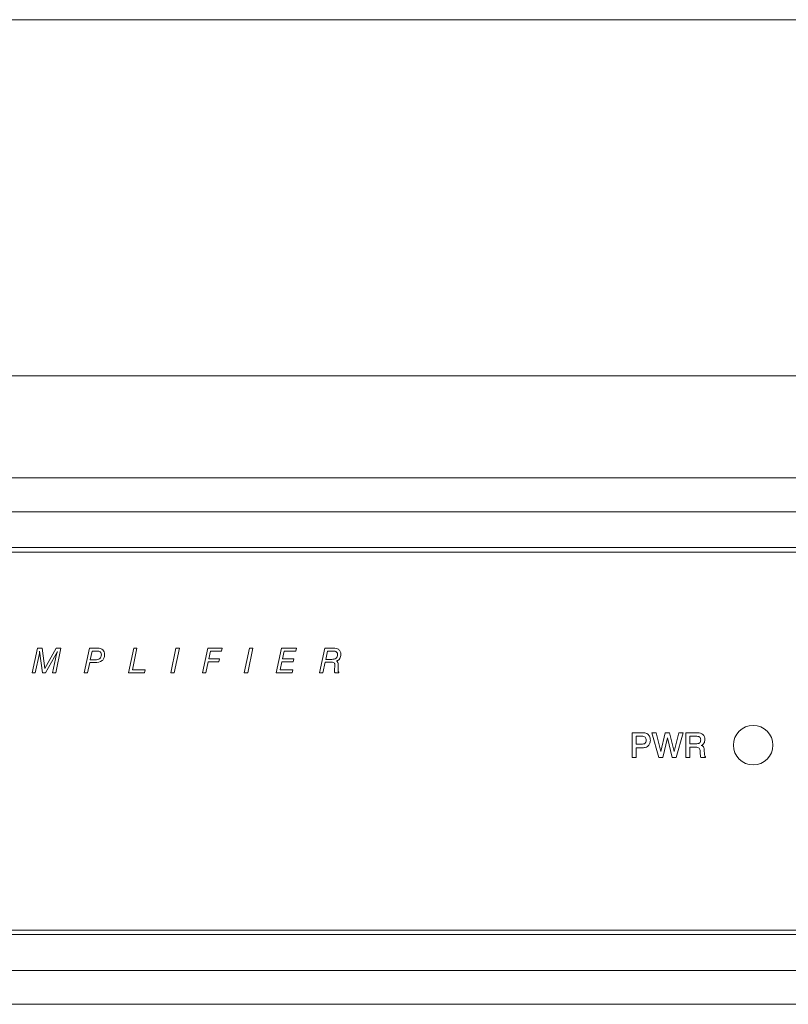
# Model space of a CAD drawing. Header units: inches. Extents: x 0 to 54.8, y -1.5 to 18.4.
# Tile 5 of 43: x 4.9 to 7.4, y 0 to 3.2. Entities that reach past the tile are written whole.
import ezdxf

# ---------------------------------------------------------------- set-up
doc = ezdxf.new("R2010")
doc.units = ezdxf.units.IN
doc.header["$MEASUREMENT"] = 0
doc.layers.get('0').update_dxf_attribs({"color": 8})
doc.layers.add('DIM', color=5, linetype='Continuous')
doc.layers.add('SCREEN', color=5, linetype='Continuous')

msp = doc.modelspace()

# ---------------------------------------------------------------- linework, layer by layer
at = {"lineweight": 5}
for points in [[(18.14, 1.7), (18.14, 1.7), (0.86, 1.7), (0.86, 1.7)], [(18.14, 1.591), (18.14, 1.591), (0.86, 1.591), (0.86, 1.591)], [(18.14, 1.475), (18.14, 1.475), (0.86, 1.475), (0.86, 1.475)], [(18.125, 1.46), (18.125, 1.46), (0.875, 1.46), (0.875, 1.46)], [(18.14, 0.225), (18.14, 0.225), (0.86, 0.225), (0.86, 0.225)], [(0.875, 0.24), (0.875, 0.24), (18.125, 0.24), (18.125, 0.24)], [(18.14, 0.109), (18.14, 0.109), (0.86, 0.109), (0.86, 0.109)], [(18.14, 0), (18.14, 0), (0.86, 0), (0.86, 0)]]:
    msp.add_open_spline(points, degree=3, dxfattribs=at)
msp.add_open_spline([(7.364, 0.837), (7.364, 0.8723), (7.3353, 0.901), (7.3, 0.901), (7.3, 0.901), (7.2647, 0.901), (7.236, 0.8723), (7.236, 0.837), (7.236, 0.837), (7.236, 0.8017), (7.2647, 0.773), (7.3, 0.773), (7.3, 0.773), (7.3353, 0.773), (7.364, 0.8017), (7.364, 0.837)], degree=3, knots=[0, 0, 0, 0, 0.25, 0.25, 0.25, 0.25, 0.5, 0.5, 0.5, 0.5, 0.75, 0.75, 0.75, 0.75, 1, 1, 1, 1], dxfattribs=at)
at = {"layer": 'DIM', "lineweight": 5}
for points in [[(0, 3.1802), (0, 3.1802), (9.0625, 3.1802), (9.0625, 3.1802)], [(0.86, 2.0296), (0.86, 2.0296), (9.0625, 2.0296), (9.0625, 2.0296)]]:
    msp.add_open_spline(points, degree=3, dxfattribs=at)
at = {"layer": 'SCREEN', "lineweight": 5}
for points in [[(4.9718, 1.0702), (4.9718, 1.0702), (4.9886, 1.1501), (4.9886, 1.1501)], [(4.9886, 1.1501), (4.9886, 1.1501), (4.9886, 1.1501), (4.9886, 1.1501)], [(4.9886, 1.1501), (4.9886, 1.1501), (5.004, 1.1501), (5.004, 1.1501)], [(5.004, 1.1501), (5.004, 1.1501), (5.0128, 1.0841), (5.0128, 1.0841)], [(5.004, 1.1501), (5.004, 1.1501), (5.004, 1.1501), (5.004, 1.1501)], [(5.0128, 1.0841), (5.0128, 1.0841), (5.0489, 1.1501), (5.0489, 1.1501)], [(5.0649, 1.1501), (5.0649, 1.1501), (5.0479, 1.0702), (5.0479, 1.0702)], [(5.0489, 1.1501), (5.0489, 1.1501), (5.0489, 1.1501), (5.0489, 1.1501)], [(5.0489, 1.1501), (5.0489, 1.1501), (5.0649, 1.1501), (5.0649, 1.1501)], [(5.0649, 1.1501), (5.0649, 1.1501), (5.0649, 1.1501), (5.0649, 1.1501)], [(5.0649, 1.1501), (5.0649, 1.1501), (5.0649, 1.1501), (5.0649, 1.1501)], [(5.1399, 1.0702), (5.1399, 1.0702), (5.1569, 1.1501), (5.1569, 1.1501)], [(5.1569, 1.1501), (5.1569, 1.1501), (5.1569, 1.1501), (5.1569, 1.1501)], [(5.1569, 1.1501), (5.1569, 1.1501), (5.1834, 1.1501), (5.1834, 1.1501)], [(5.1834, 1.1501), (5.1834, 1.1501), (5.1834, 1.1501), (5.1834, 1.1501)], [(5.2829, 1.0702), (5.2829, 1.0702), (5.2998, 1.1501), (5.2998, 1.1501)], [(5.3104, 1.1501), (5.3104, 1.1501), (5.2956, 1.08), (5.2956, 1.08)], [(5.2998, 1.1501), (5.2998, 1.1501), (5.2998, 1.1501), (5.2998, 1.1501)], [(5.2998, 1.1501), (5.2998, 1.1501), (5.3104, 1.1501), (5.3104, 1.1501)], [(5.3104, 1.1501), (5.3104, 1.1501), (5.3104, 1.1501), (5.3104, 1.1501)], [(5.3104, 1.1501), (5.3104, 1.1501), (5.3104, 1.1501), (5.3104, 1.1501)], [(5.4192, 1.0702), (5.4192, 1.0702), (5.436, 1.1501), (5.436, 1.1501)], [(5.4472, 1.1501), (5.4472, 1.1501), (5.4302, 1.0702), (5.4302, 1.0702)], [(5.436, 1.1501), (5.436, 1.1501), (5.436, 1.1501), (5.436, 1.1501)], [(5.436, 1.1501), (5.436, 1.1501), (5.4472, 1.1501), (5.4472, 1.1501)], [(5.4472, 1.1501), (5.4472, 1.1501), (5.4472, 1.1501), (5.4472, 1.1501)], [(5.4472, 1.1501), (5.4472, 1.1501), (5.4472, 1.1501), (5.4472, 1.1501)], [(5.5224, 1.0702), (5.5224, 1.0702), (5.5391, 1.1501), (5.5391, 1.1501)], [(5.5391, 1.1501), (5.5391, 1.1501), (5.5391, 1.1501), (5.5391, 1.1501)], [(5.5391, 1.1501), (5.5391, 1.1501), (5.5851, 1.1501), (5.5851, 1.1501)], [(5.5851, 1.1501), (5.5851, 1.1501), (5.5831, 1.1404), (5.5831, 1.1404)], [(5.5851, 1.1501), (5.5851, 1.1501), (5.5851, 1.1501), (5.5851, 1.1501)], [(5.5851, 1.1501), (5.5851, 1.1501), (5.5851, 1.1501), (5.5851, 1.1501)], [(5.6569, 1.0702), (5.6569, 1.0702), (5.6738, 1.1501), (5.6738, 1.1501)], [(5.6849, 1.1501), (5.6849, 1.1501), (5.6679, 1.0702), (5.6679, 1.0702)], [(5.6738, 1.1501), (5.6738, 1.1501), (5.6738, 1.1501), (5.6738, 1.1501)], [(5.6738, 1.1501), (5.6738, 1.1501), (5.6849, 1.1501), (5.6849, 1.1501)], [(5.6849, 1.1501), (5.6849, 1.1501), (5.6849, 1.1501), (5.6849, 1.1501)], [(5.6849, 1.1501), (5.6849, 1.1501), (5.6849, 1.1501), (5.6849, 1.1501)], [(5.7601, 1.0702), (5.7601, 1.0702), (5.777, 1.1501), (5.777, 1.1501)], [(5.777, 1.1501), (5.777, 1.1501), (5.777, 1.1501), (5.777, 1.1501)], [(5.777, 1.1501), (5.777, 1.1501), (5.8253, 1.1501), (5.8253, 1.1501)], [(5.8253, 1.1501), (5.8253, 1.1501), (5.8232, 1.1403), (5.8232, 1.1403)], [(5.8253, 1.1501), (5.8253, 1.1501), (5.8253, 1.1501), (5.8253, 1.1501)], [(5.8253, 1.1501), (5.8253, 1.1501), (5.8253, 1.1501), (5.8253, 1.1501)], [(5.8999, 1.0702), (5.8999, 1.0702), (5.917, 1.1501), (5.917, 1.1501)], [(5.917, 1.1501), (5.917, 1.1501), (5.917, 1.1501), (5.917, 1.1501)], [(5.917, 1.1501), (5.917, 1.1501), (5.9443, 1.1501), (5.9443, 1.1501)], [(5.9443, 1.1501), (5.9443, 1.1501), (5.9443, 1.1501), (5.9443, 1.1501)], [(4.9951, 1.1333), (4.9951, 1.1333), (4.982, 1.0702), (4.982, 1.0702)], [(4.9951, 1.1333), (4.9951, 1.1333), (4.9951, 1.1333), (4.9951, 1.1333)], [(5.0051, 1.0702), (5.0051, 1.0702), (4.9956, 1.1403), (4.9956, 1.1403)], [(5.0535, 1.1393), (5.0535, 1.1393), (5.0153, 1.0702), (5.0153, 1.0702)], [(5.038, 1.0702), (5.038, 1.0702), (5.0509, 1.1312), (5.0509, 1.1312)], [(5.0509, 1.1312), (5.0509, 1.1312), (5.0509, 1.1312), (5.0509, 1.1312)], [(5.0535, 1.1393), (5.0535, 1.1393), (5.0535, 1.1393), (5.0535, 1.1393)], [(5.1656, 1.141), (5.1656, 1.141), (5.1597, 1.1128), (5.1597, 1.1128)], [(5.1656, 1.141), (5.1656, 1.141), (5.1656, 1.141), (5.1656, 1.141)], [(5.1816, 1.141), (5.1816, 1.141), (5.1656, 1.141), (5.1656, 1.141)], [(5.1816, 1.141), (5.1816, 1.141), (5.1816, 1.141), (5.1816, 1.141)], [(5.5478, 1.1404), (5.5478, 1.1404), (5.5426, 1.1161), (5.5426, 1.1161)], [(5.5426, 1.1161), (5.5426, 1.1161), (5.5767, 1.1161), (5.5767, 1.1161)], [(5.5478, 1.1404), (5.5478, 1.1404), (5.5478, 1.1404), (5.5478, 1.1404)], [(5.5831, 1.1404), (5.5831, 1.1404), (5.5478, 1.1404), (5.5478, 1.1404)], [(5.5767, 1.1161), (5.5767, 1.1161), (5.5746, 1.1063), (5.5746, 1.1063)], [(5.5767, 1.1161), (5.5767, 1.1161), (5.5767, 1.1161), (5.5767, 1.1161)], [(5.5767, 1.1161), (5.5767, 1.1161), (5.5767, 1.1161), (5.5767, 1.1161)], [(5.5831, 1.1404), (5.5831, 1.1404), (5.5831, 1.1404), (5.5831, 1.1404)], [(5.7854, 1.1403), (5.7854, 1.1403), (5.7803, 1.1161), (5.7803, 1.1161)], [(5.7803, 1.1161), (5.7803, 1.1161), (5.8169, 1.1161), (5.8169, 1.1161)], [(5.7854, 1.1403), (5.7854, 1.1403), (5.7854, 1.1403), (5.7854, 1.1403)], [(5.8232, 1.1403), (5.8232, 1.1403), (5.7854, 1.1403), (5.7854, 1.1403)], [(5.8169, 1.1161), (5.8169, 1.1161), (5.8149, 1.1066), (5.8149, 1.1066)], [(5.8169, 1.1161), (5.8169, 1.1161), (5.8169, 1.1161), (5.8169, 1.1161)], [(5.8169, 1.1161), (5.8169, 1.1161), (5.8169, 1.1161), (5.8169, 1.1161)], [(5.8232, 1.1403), (5.8232, 1.1403), (5.8232, 1.1403), (5.8232, 1.1403)], [(5.9253, 1.1407), (5.9253, 1.1407), (5.9198, 1.1142), (5.9198, 1.1142)], [(5.9198, 1.1142), (5.9198, 1.1142), (5.9391, 1.1142), (5.9391, 1.1142)], [(5.9253, 1.1407), (5.9253, 1.1407), (5.9253, 1.1407), (5.9253, 1.1407)], [(5.9441, 1.1407), (5.9441, 1.1407), (5.9253, 1.1407), (5.9253, 1.1407)], [(5.9391, 1.1142), (5.9391, 1.1142), (5.9391, 1.1142), (5.9391, 1.1142)], [(5.9441, 1.1407), (5.9441, 1.1407), (5.9441, 1.1407), (5.9441, 1.1407)], [(5.1577, 1.1036), (5.1577, 1.1036), (5.1504, 1.0702), (5.1504, 1.0702)], [(5.1577, 1.1036), (5.1577, 1.1036), (5.1577, 1.1036), (5.1577, 1.1036)], [(5.1746, 1.1036), (5.1746, 1.1036), (5.1577, 1.1036), (5.1577, 1.1036)], [(5.1597, 1.1128), (5.1597, 1.1128), (5.1754, 1.1128), (5.1754, 1.1128)], [(5.1746, 1.1036), (5.1746, 1.1036), (5.1746, 1.1036), (5.1746, 1.1036)], [(5.1754, 1.1128), (5.1754, 1.1128), (5.1754, 1.1128), (5.1754, 1.1128)], [(5.5406, 1.1063), (5.5406, 1.1063), (5.5328, 1.0702), (5.5328, 1.0702)], [(5.5406, 1.1063), (5.5406, 1.1063), (5.5406, 1.1063), (5.5406, 1.1063)], [(5.5746, 1.1063), (5.5746, 1.1063), (5.5406, 1.1063), (5.5406, 1.1063)], [(5.5746, 1.1063), (5.5746, 1.1063), (5.5746, 1.1063), (5.5746, 1.1063)], [(5.7783, 1.1066), (5.7783, 1.1066), (5.7725, 1.0799), (5.7725, 1.0799)], [(5.7783, 1.1066), (5.7783, 1.1066), (5.7783, 1.1066), (5.7783, 1.1066)], [(5.8149, 1.1066), (5.8149, 1.1066), (5.7783, 1.1066), (5.7783, 1.1066)], [(5.8149, 1.1066), (5.8149, 1.1066), (5.8149, 1.1066), (5.8149, 1.1066)], [(5.9178, 1.1048), (5.9178, 1.1048), (5.9103, 1.0702), (5.9103, 1.0702)], [(5.9178, 1.1048), (5.9178, 1.1048), (5.9178, 1.1048), (5.9178, 1.1048)], [(5.9349, 1.1048), (5.9349, 1.1048), (5.9178, 1.1048), (5.9178, 1.1048)], [(5.9349, 1.1048), (5.9349, 1.1048), (5.9349, 1.1048), (5.9349, 1.1048)], [(5.9486, 1.0823), (5.9486, 1.0823), (5.9493, 1.0913), (5.9493, 1.0913)], [(5.9493, 1.0913), (5.9493, 1.0913), (5.9493, 1.0913), (5.9493, 1.0913)], [(5.9604, 1.093), (5.9604, 1.093), (5.96, 1.085), (5.96, 1.085)], [(5.9604, 1.093), (5.9604, 1.093), (5.9604, 1.093), (5.9604, 1.093)], [(4.982, 1.0702), (4.982, 1.0702), (4.9718, 1.0702), (4.9718, 1.0702)], [(4.982, 1.0702), (4.982, 1.0702), (4.982, 1.0702), (4.982, 1.0702)], [(5.0153, 1.0702), (5.0153, 1.0702), (5.0051, 1.0702), (5.0051, 1.0702)], [(5.0153, 1.0702), (5.0153, 1.0702), (5.0153, 1.0702), (5.0153, 1.0702)], [(5.0479, 1.0702), (5.0479, 1.0702), (5.038, 1.0702), (5.038, 1.0702)], [(5.0479, 1.0702), (5.0479, 1.0702), (5.0479, 1.0702), (5.0479, 1.0702)], [(5.1504, 1.0702), (5.1504, 1.0702), (5.1399, 1.0702), (5.1399, 1.0702)], [(5.1504, 1.0702), (5.1504, 1.0702), (5.1504, 1.0702), (5.1504, 1.0702)], [(5.3349, 1.0702), (5.3349, 1.0702), (5.2829, 1.0702), (5.2829, 1.0702)], [(5.2956, 1.08), (5.2956, 1.08), (5.337, 1.08), (5.337, 1.08)], [(5.337, 1.08), (5.337, 1.08), (5.3349, 1.0702), (5.3349, 1.0702)], [(5.3349, 1.0702), (5.3349, 1.0702), (5.3349, 1.0702), (5.3349, 1.0702)], [(5.337, 1.08), (5.337, 1.08), (5.337, 1.08), (5.337, 1.08)], [(5.337, 1.08), (5.337, 1.08), (5.337, 1.08), (5.337, 1.08)], [(5.4302, 1.0702), (5.4302, 1.0702), (5.4192, 1.0702), (5.4192, 1.0702)], [(5.4302, 1.0702), (5.4302, 1.0702), (5.4302, 1.0702), (5.4302, 1.0702)], [(5.5328, 1.0702), (5.5328, 1.0702), (5.5224, 1.0702), (5.5224, 1.0702)], [(5.5328, 1.0702), (5.5328, 1.0702), (5.5328, 1.0702), (5.5328, 1.0702)], [(5.6679, 1.0702), (5.6679, 1.0702), (5.6569, 1.0702), (5.6569, 1.0702)], [(5.6679, 1.0702), (5.6679, 1.0702), (5.6679, 1.0702), (5.6679, 1.0702)], [(5.8112, 1.0702), (5.8112, 1.0702), (5.7601, 1.0702), (5.7601, 1.0702)], [(5.7725, 1.0799), (5.7725, 1.0799), (5.8133, 1.0799), (5.8133, 1.0799)], [(5.8133, 1.0799), (5.8133, 1.0799), (5.8112, 1.0702), (5.8112, 1.0702)], [(5.8112, 1.0702), (5.8112, 1.0702), (5.8112, 1.0702), (5.8112, 1.0702)], [(5.8133, 1.0799), (5.8133, 1.0799), (5.8133, 1.0799), (5.8133, 1.0799)], [(5.8133, 1.0799), (5.8133, 1.0799), (5.8133, 1.0799), (5.8133, 1.0799)], [(5.9103, 1.0702), (5.9103, 1.0702), (5.8999, 1.0702), (5.8999, 1.0702)], [(5.9103, 1.0702), (5.9103, 1.0702), (5.9103, 1.0702), (5.9103, 1.0702)], [(5.962, 1.0702), (5.962, 1.0702), (5.9494, 1.0702), (5.9494, 1.0702)], [(5.962, 1.0723), (5.962, 1.0723), (5.962, 1.0723), (5.962, 1.0723)], [(5.962, 1.0723), (5.962, 1.0723), (5.962, 1.0702), (5.962, 1.0702)], [(5.962, 1.0702), (5.962, 1.0702), (5.962, 1.0702), (5.962, 1.0702)], [(6.9091, 0.8772), (6.9091, 0.8772), (6.9091, 0.8772), (6.9091, 0.8772)], [(6.9091, 0.7973), (6.9091, 0.7973), (6.9091, 0.8772), (6.9091, 0.8772)], [(6.9091, 0.8772), (6.9091, 0.8772), (6.9396, 0.8772), (6.9396, 0.8772)], [(6.9224, 0.8657), (6.9224, 0.8657), (6.9224, 0.8657), (6.9224, 0.8657)], [(6.9224, 0.8657), (6.9224, 0.8657), (6.9224, 0.8404), (6.9224, 0.8404)], [(6.9405, 0.8657), (6.9405, 0.8657), (6.9224, 0.8657), (6.9224, 0.8657)], [(6.9396, 0.8772), (6.9396, 0.8772), (6.9396, 0.8772), (6.9396, 0.8772)], [(6.9405, 0.8657), (6.9405, 0.8657), (6.9405, 0.8657), (6.9405, 0.8657)], [(6.9949, 0.7973), (6.9949, 0.7973), (6.9731, 0.8772), (6.9731, 0.8772)], [(6.9731, 0.8772), (6.9731, 0.8772), (6.9866, 0.8772), (6.9866, 0.8772)], [(6.9866, 0.8772), (6.9866, 0.8772), (7.0017, 0.8166), (7.0017, 0.8166)], [(6.9866, 0.8772), (6.9866, 0.8772), (6.9866, 0.8772), (6.9866, 0.8772)], [(7.0017, 0.8166), (7.0017, 0.8166), (7.0162, 0.8772), (7.0162, 0.8772)], [(7.0232, 0.8612), (7.0232, 0.8612), (7.0079, 0.7973), (7.0079, 0.7973)], [(7.0162, 0.8772), (7.0162, 0.8772), (7.0162, 0.8772), (7.0162, 0.8772)], [(7.0162, 0.8772), (7.0162, 0.8772), (7.0303, 0.8772), (7.0303, 0.8772)], [(7.0232, 0.8612), (7.0232, 0.8612), (7.0232, 0.8612), (7.0232, 0.8612)], [(7.0389, 0.7973), (7.0389, 0.7973), (7.0232, 0.8612), (7.0232, 0.8612)], [(7.0303, 0.8772), (7.0303, 0.8772), (7.0452, 0.8168), (7.0452, 0.8168)], [(7.0303, 0.8772), (7.0303, 0.8772), (7.0303, 0.8772), (7.0303, 0.8772)], [(7.0452, 0.8168), (7.0452, 0.8168), (7.0605, 0.8772), (7.0605, 0.8772)], [(7.0737, 0.8772), (7.0737, 0.8772), (7.0518, 0.7973), (7.0518, 0.7973)], [(7.0605, 0.8772), (7.0605, 0.8772), (7.0605, 0.8772), (7.0605, 0.8772)], [(7.0605, 0.8772), (7.0605, 0.8772), (7.0737, 0.8772), (7.0737, 0.8772)], [(7.0737, 0.8772), (7.0737, 0.8772), (7.0737, 0.8772), (7.0737, 0.8772)], [(7.0737, 0.8772), (7.0737, 0.8772), (7.0737, 0.8772), (7.0737, 0.8772)], [(7.0828, 0.8772), (7.0828, 0.8772), (7.0828, 0.8772), (7.0828, 0.8772)], [(7.0828, 0.7973), (7.0828, 0.7973), (7.0828, 0.8772), (7.0828, 0.8772)], [(7.0828, 0.8772), (7.0828, 0.8772), (7.1173, 0.8772), (7.1173, 0.8772)], [(7.0959, 0.866), (7.0959, 0.866), (7.0959, 0.866), (7.0959, 0.866)], [(7.0959, 0.866), (7.0959, 0.866), (7.0959, 0.8414), (7.0959, 0.8414)], [(7.1153, 0.866), (7.1153, 0.866), (7.0959, 0.866), (7.0959, 0.866)], [(7.1153, 0.866), (7.1153, 0.866), (7.1153, 0.866), (7.1153, 0.866)], [(7.1173, 0.8772), (7.1173, 0.8772), (7.1173, 0.8772), (7.1173, 0.8772)], [(7.1173, 0.8772), (7.1173, 0.8772), (7.1214, 0.877), (7.1214, 0.877)], [(6.9224, 0.8404), (6.9224, 0.8404), (6.9397, 0.8404), (6.9397, 0.8404)], [(6.9224, 0.8288), (6.9224, 0.8288), (6.9224, 0.8288), (6.9224, 0.8288)], [(6.9224, 0.8288), (6.9224, 0.8288), (6.9224, 0.7973), (6.9224, 0.7973)], [(6.9406, 0.8288), (6.9406, 0.8288), (6.9224, 0.8288), (6.9224, 0.8288)], [(6.9397, 0.8404), (6.9397, 0.8404), (6.9397, 0.8404), (6.9397, 0.8404)], [(6.9406, 0.8288), (6.9406, 0.8288), (6.9406, 0.8288), (6.9406, 0.8288)], [(7.0959, 0.8414), (7.0959, 0.8414), (7.1149, 0.8414), (7.1149, 0.8414)], [(7.096, 0.8302), (7.096, 0.8302), (7.096, 0.8302), (7.096, 0.8302)], [(7.096, 0.8302), (7.096, 0.8302), (7.096, 0.7973), (7.096, 0.7973)], [(7.1161, 0.8302), (7.1161, 0.8302), (7.096, 0.8302), (7.096, 0.8302)], [(7.1149, 0.8414), (7.1149, 0.8414), (7.1149, 0.8414), (7.1149, 0.8414)], [(7.1161, 0.8302), (7.1161, 0.8302), (7.1161, 0.8302), (7.1161, 0.8302)], [(6.9224, 0.7973), (6.9224, 0.7973), (6.9091, 0.7973), (6.9091, 0.7973)], [(6.9224, 0.7973), (6.9224, 0.7973), (6.9224, 0.7973), (6.9224, 0.7973)], [(7.0079, 0.7973), (7.0079, 0.7973), (6.9949, 0.7973), (6.9949, 0.7973)], [(7.0079, 0.7973), (7.0079, 0.7973), (7.0079, 0.7973), (7.0079, 0.7973)], [(7.0518, 0.7973), (7.0518, 0.7973), (7.0389, 0.7973), (7.0389, 0.7973)], [(7.0518, 0.7973), (7.0518, 0.7973), (7.0518, 0.7973), (7.0518, 0.7973)], [(7.096, 0.7973), (7.096, 0.7973), (7.0828, 0.7973), (7.0828, 0.7973)], [(7.096, 0.7973), (7.096, 0.7973), (7.096, 0.7973), (7.096, 0.7973)], [(7.1293, 0.8078), (7.1293, 0.8078), (7.1288, 0.8174), (7.1288, 0.8174)], [(7.1461, 0.7973), (7.1461, 0.7973), (7.1313, 0.7973), (7.1313, 0.7973)], [(7.1421, 0.8203), (7.1421, 0.8203), (7.1428, 0.8089), (7.1428, 0.8089)], [(7.1428, 0.8087), (7.143, 0.8055), (7.1433, 0.8012), (7.1461, 0.7996)], [(7.1461, 0.7996), (7.1461, 0.7996), (7.1461, 0.7996), (7.1461, 0.7996)], [(7.1461, 0.7996), (7.1461, 0.7996), (7.1461, 0.7973), (7.1461, 0.7973)], [(7.1461, 0.7973), (7.1461, 0.7973), (7.1461, 0.7973), (7.1461, 0.7973)]]:
    msp.add_open_spline(points, degree=3, dxfattribs=at)
for points, knots in [([(5.1834, 1.1501), (5.1892, 1.1501), (5.1958, 1.1487), (5.2, 1.1447), (5.2, 1.1447), (5.2019, 1.1429), (5.2034, 1.1406), (5.2043, 1.1381), (5.2043, 1.1381), (5.2054, 1.1353), (5.2057, 1.1322), (5.2058, 1.1291), (5.2058, 1.1291), (5.2058, 1.1253), (5.2053, 1.1215), (5.2038, 1.118), (5.2038, 1.118), (5.2025, 1.115), (5.2004, 1.1122), (5.1979, 1.11), (5.1979, 1.11), (5.1917, 1.1049), (5.1827, 1.1036), (5.1746, 1.1036)], [0, 0, 0, 0, 0.166667, 0.166667, 0.166667, 0.166667, 0.333333, 0.333333, 0.333333, 0.333333, 0.5, 0.5, 0.5, 0.5, 0.666667, 0.666667, 0.666667, 0.666667, 0.833333, 0.833333, 0.833333, 0.833333, 1, 1, 1, 1]), ([(5.9443, 1.1501), (5.9477, 1.1501), (5.9512, 1.1501), (5.9545, 1.1493), (5.9545, 1.1493), (5.9567, 1.1487), (5.9588, 1.1479), (5.9607, 1.1466), (5.9607, 1.1466), (5.9633, 1.1449), (5.9654, 1.1425), (5.9668, 1.1398), (5.9668, 1.1398), (5.9682, 1.1369), (5.9688, 1.1336), (5.9689, 1.1303), (5.9689, 1.1303), (5.9689, 1.1255), (5.9678, 1.1207), (5.9652, 1.1168), (5.9652, 1.1168), (5.9627, 1.113), (5.9588, 1.1102), (5.9546, 1.1086)], [0, 0, 0, 0, 0.166667, 0.166667, 0.166667, 0.166667, 0.333333, 0.333333, 0.333333, 0.333333, 0.5, 0.5, 0.5, 0.5, 0.666667, 0.666667, 0.666667, 0.666667, 0.833333, 0.833333, 0.833333, 0.833333, 1, 1, 1, 1]), ([(4.9956, 1.1391), (4.9956, 1.1381), (4.9956, 1.1372), (4.9955, 1.1363), (4.9955, 1.1363), (4.9954, 1.1353), (4.9952, 1.1343), (4.9951, 1.1333)], [0, 0, 0, 0, 0.5, 0.5, 0.5, 0.5, 1, 1, 1, 1]), ([(5.0509, 1.1312), (5.0513, 1.1327), (5.0517, 1.1342), (5.0521, 1.1357), (5.0521, 1.1357), (5.0525, 1.1369), (5.0529, 1.1381), (5.0535, 1.1393)], [0, 0, 0, 0, 0.5, 0.5, 0.5, 0.5, 1, 1, 1, 1]), ([(5.1754, 1.1128), (5.1806, 1.1128), (5.1866, 1.1133), (5.1905, 1.1167), (5.1905, 1.1167), (5.1921, 1.118), (5.1933, 1.1198), (5.1941, 1.1217), (5.1941, 1.1217), (5.195, 1.124), (5.1953, 1.1264), (5.1953, 1.1289), (5.1953, 1.1289), (5.1953, 1.1308), (5.1951, 1.1326), (5.1945, 1.1344), (5.1945, 1.1344), (5.194, 1.1358), (5.1931, 1.1371), (5.192, 1.1381), (5.192, 1.1381), (5.1894, 1.1405), (5.1852, 1.141), (5.1816, 1.141)], [0, 0, 0, 0, 0.166667, 0.166667, 0.166667, 0.166667, 0.333333, 0.333333, 0.333333, 0.333333, 0.5, 0.5, 0.5, 0.5, 0.666667, 0.666667, 0.666667, 0.666667, 0.833333, 0.833333, 0.833333, 0.833333, 1, 1, 1, 1]), ([(5.9391, 1.1142), (5.944, 1.1142), (5.9496, 1.1149), (5.9534, 1.1181), (5.9534, 1.1181), (5.9565, 1.1208), (5.9584, 1.1251), (5.9583, 1.1295), (5.9583, 1.1295), (5.9582, 1.1327), (5.957, 1.136), (5.9548, 1.1379), (5.9548, 1.1379), (5.952, 1.1402), (5.9478, 1.1407), (5.9441, 1.1407)], [0, 0, 0, 0, 0.25, 0.25, 0.25, 0.25, 0.5, 0.5, 0.5, 0.5, 0.75, 0.75, 0.75, 0.75, 1, 1, 1, 1]), ([(5.9493, 1.0913), (5.9493, 1.0917), (5.9494, 1.0921), (5.9494, 1.0925), (5.9494, 1.0925), (5.9494, 1.0931), (5.9495, 1.0937), (5.9495, 1.0943), (5.9495, 1.0943), (5.9495, 1.096), (5.9494, 1.0978), (5.9487, 1.0994), (5.9487, 1.0994), (5.9483, 1.1007), (5.9475, 1.1018), (5.9466, 1.1026), (5.9466, 1.1026), (5.9437, 1.1052), (5.9389, 1.1048), (5.9349, 1.1048)], [0, 0, 0, 0, 0.2, 0.2, 0.2, 0.2, 0.4, 0.4, 0.4, 0.4, 0.6, 0.6, 0.6, 0.6, 0.8, 0.8, 0.8, 0.8, 1, 1, 1, 1]), ([(5.9494, 1.0702), (5.949, 1.0711), (5.9487, 1.0721), (5.9486, 1.0731), (5.9486, 1.0731), (5.9484, 1.0741), (5.9483, 1.0751), (5.9483, 1.0761), (5.9483, 1.0761), (5.9483, 1.0769), (5.9484, 1.0778), (5.9484, 1.0786), (5.9484, 1.0786), (5.9485, 1.0799), (5.9485, 1.0811), (5.9486, 1.0823)], [0, 0, 0, 0, 0.25, 0.25, 0.25, 0.25, 0.5, 0.5, 0.5, 0.5, 0.75, 0.75, 0.75, 0.75, 1, 1, 1, 1]), ([(5.9546, 1.1086), (5.9564, 1.1076), (5.9582, 1.1061), (5.9592, 1.1043), (5.9592, 1.1043), (5.9604, 1.1021), (5.9605, 1.0994), (5.9605, 1.0969), (5.9605, 1.0969), (5.9605, 1.0961), (5.9605, 1.0953), (5.9605, 1.0945), (5.9605, 1.0945), (5.9605, 1.094), (5.9605, 1.0935), (5.9604, 1.093)], [0, 0, 0, 0, 0.25, 0.25, 0.25, 0.25, 0.5, 0.5, 0.5, 0.5, 0.75, 0.75, 0.75, 0.75, 1, 1, 1, 1]), ([(5.96, 1.085), (5.9599, 1.0841), (5.9599, 1.0832), (5.9598, 1.0822), (5.9598, 1.0822), (5.9598, 1.0815), (5.9598, 1.0808), (5.9598, 1.08), (5.9598, 1.08), (5.9597, 1.0783), (5.9597, 1.0766), (5.9603, 1.075), (5.9603, 1.075), (5.9606, 1.0739), (5.9612, 1.073), (5.962, 1.0723)], [0, 0, 0, 0, 0.25, 0.25, 0.25, 0.25, 0.5, 0.5, 0.5, 0.5, 0.75, 0.75, 0.75, 0.75, 1, 1, 1, 1]), ([(6.9396, 0.8772), (6.9432, 0.8772), (6.9469, 0.8772), (6.9505, 0.8765), (6.9505, 0.8765), (6.9527, 0.8761), (6.9549, 0.8754), (6.9569, 0.8743), (6.9569, 0.8743), (6.9604, 0.8724), (6.9633, 0.8694), (6.9652, 0.8658), (6.9652, 0.8658), (6.9673, 0.8618), (6.9681, 0.8572), (6.968, 0.8526), (6.968, 0.8526), (6.968, 0.8487), (6.9673, 0.8448), (6.9657, 0.8413), (6.9657, 0.8413), (6.9642, 0.838), (6.9618, 0.835), (6.9589, 0.833), (6.9589, 0.833), (6.9568, 0.8314), (6.9543, 0.8304), (6.9518, 0.8297), (6.9518, 0.8297), (6.9481, 0.8288), (6.9443, 0.8288), (6.9406, 0.8288)], [0, 0, 0, 0, 0.125, 0.125, 0.125, 0.125, 0.25, 0.25, 0.25, 0.25, 0.375, 0.375, 0.375, 0.375, 0.5, 0.5, 0.5, 0.5, 0.625, 0.625, 0.625, 0.625, 0.75, 0.75, 0.75, 0.75, 0.875, 0.875, 0.875, 0.875, 1, 1, 1, 1]), ([(6.9397, 0.8404), (6.9437, 0.8404), (6.9483, 0.8407), (6.9512, 0.8434), (6.9512, 0.8434), (6.9524, 0.8444), (6.9532, 0.8458), (6.9538, 0.8472), (6.9538, 0.8472), (6.9545, 0.8491), (6.9547, 0.851), (6.9547, 0.853), (6.9547, 0.853), (6.9547, 0.8549), (6.9545, 0.8568), (6.9538, 0.8586), (6.9538, 0.8586), (6.9533, 0.8601), (6.9524, 0.8615), (6.9512, 0.8626), (6.9512, 0.8626), (6.9485, 0.8651), (6.9442, 0.8657), (6.9405, 0.8657)], [0, 0, 0, 0, 0.166667, 0.166667, 0.166667, 0.166667, 0.333333, 0.333333, 0.333333, 0.333333, 0.5, 0.5, 0.5, 0.5, 0.666667, 0.666667, 0.666667, 0.666667, 0.833333, 0.833333, 0.833333, 0.833333, 1, 1, 1, 1]), ([(7.1149, 0.8414), (7.119, 0.8414), (7.1238, 0.8417), (7.1269, 0.8443), (7.1269, 0.8443), (7.1281, 0.8453), (7.1291, 0.8467), (7.1296, 0.8482), (7.1296, 0.8482), (7.1304, 0.8499), (7.1306, 0.8519), (7.1306, 0.8538), (7.1306, 0.8538), (7.1305, 0.8557), (7.1304, 0.8576), (7.1297, 0.8594), (7.1297, 0.8594), (7.1291, 0.8608), (7.1282, 0.8621), (7.127, 0.8631), (7.127, 0.8631), (7.1239, 0.8657), (7.1193, 0.866), (7.1153, 0.866)], [0, 0, 0, 0, 0.166667, 0.166667, 0.166667, 0.166667, 0.333333, 0.333333, 0.333333, 0.333333, 0.5, 0.5, 0.5, 0.5, 0.666667, 0.666667, 0.666667, 0.666667, 0.833333, 0.833333, 0.833333, 0.833333, 1, 1, 1, 1]), ([(7.1214, 0.877), (7.1273, 0.877), (7.1338, 0.8752), (7.138, 0.8711), (7.138, 0.8711), (7.1421, 0.8671), (7.144, 0.8609), (7.144, 0.8549), (7.144, 0.8549), (7.144, 0.8507), (7.1432, 0.8466), (7.141, 0.8432), (7.141, 0.8432), (7.1391, 0.8401), (7.136, 0.8376), (7.1326, 0.8363)], [0, 0, 0, 0, 0.25, 0.25, 0.25, 0.25, 0.5, 0.5, 0.5, 0.5, 0.75, 0.75, 0.75, 0.75, 1, 1, 1, 1]), ([(7.1288, 0.8174), (7.1286, 0.8209), (7.1281, 0.8253), (7.1256, 0.8276), (7.1256, 0.8276), (7.1233, 0.8297), (7.1194, 0.8302), (7.1161, 0.8302)], [0, 0, 0, 0, 0.5, 0.5, 0.5, 0.5, 1, 1, 1, 1]), ([(7.1326, 0.8363), (7.1353, 0.8354), (7.138, 0.8337), (7.1396, 0.8313), (7.1396, 0.8313), (7.1417, 0.8282), (7.1419, 0.8241), (7.1421, 0.8203)], [0, 0, 0, 0, 0.5, 0.5, 0.5, 0.5, 1, 1, 1, 1]), ([(7.1313, 0.7973), (7.1306, 0.7985), (7.1302, 0.7997), (7.1299, 0.801), (7.1299, 0.801), (7.1294, 0.8033), (7.1294, 0.8055), (7.1293, 0.8078)], [0, 0, 0, 0, 0.5, 0.5, 0.5, 0.5, 1, 1, 1, 1])]:
    msp.add_open_spline(points, degree=3, knots=knots, dxfattribs=at)

doc.saveas('drawing.dxf')
